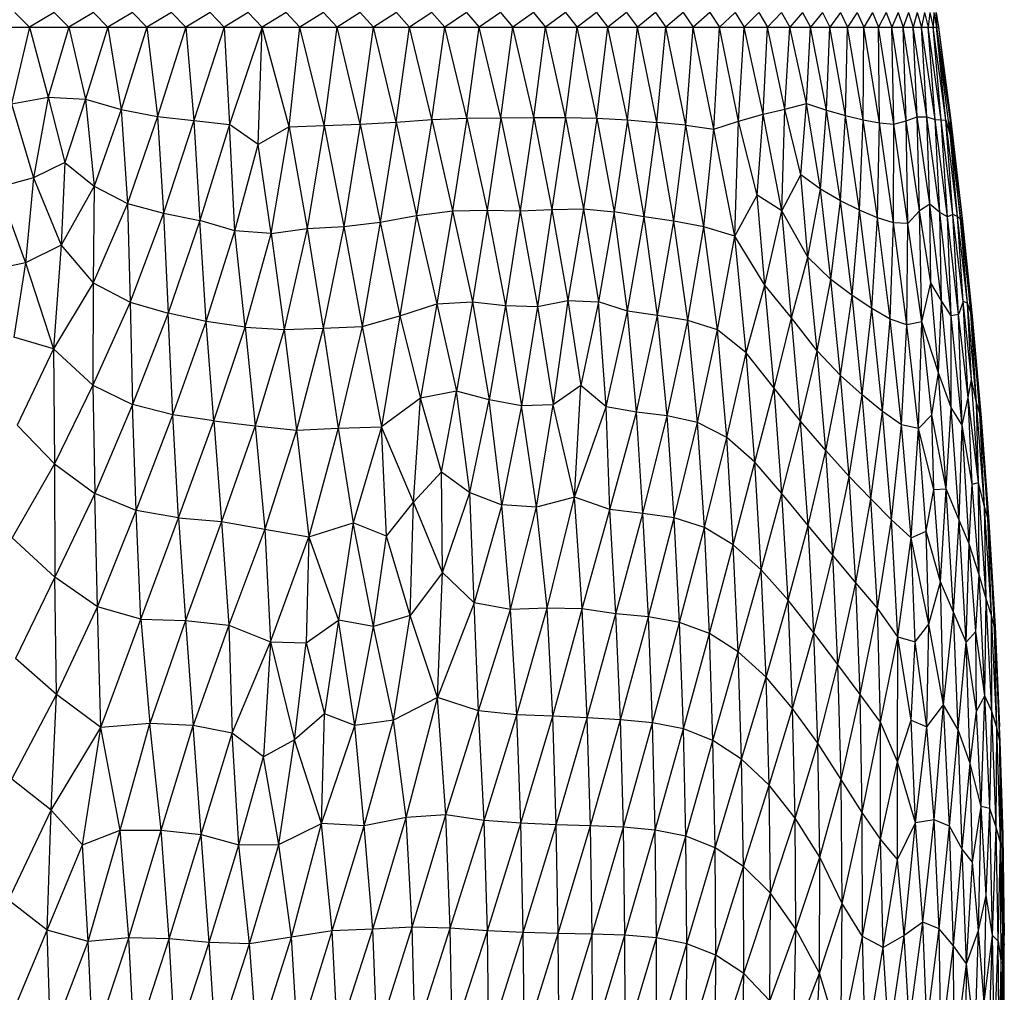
# Model space of a CAD drawing. Header units: millimetres. Extents: x -213 to 187, y -209 to 424.
# Tile 21 of 26: x -14 to 96, y -27 to 81. Entities that reach past the tile are written whole.
import ezdxf

# ---------------------------------------------------------------- set-up
doc = ezdxf.new("R2010")
doc.units = ezdxf.units.MM

msp = doc.modelspace()

# ---------------------------------------------------------------- linework, layer by layer
at = {"color": 7, "linetype": 'Continuous', "lineweight": 25}
for p, q in [((-14.72, 82.2), (-13.08, 80.57)), ((-10.34, 82.2), (-13.08, 80.57)), ((-10.34, 82.2), (-8.7, 80.57)), ((-5.96, 82.2), (-8.7, 80.57)), ((-5.96, 82.2), (-4.33, 80.57)), ((-1.59, 82.2), (-4.33, 80.57)), ((-1.59, 82.2), (0.02, 80.57)), ((2.75, 82.2), (0.02, 80.57)), ((2.75, 82.2), (4.35, 80.57)), ((7.06, 82.2), (4.35, 80.57)), ((7.06, 82.2), (8.65, 80.57)), ((11.33, 82.2), (8.65, 80.57)), ((11.33, 82.2), (12.9, 80.57)), ((15.56, 82.2), (12.9, 80.57)), ((15.56, 82.2), (17.1, 80.57)), ((19.73, 82.2), (17.1, 80.57)), ((19.73, 82.2), (21.25, 80.57)), ((23.84, 82.2), (21.25, 80.57)), ((23.84, 82.2), (25.33, 80.57)), ((27.88, 82.2), (25.33, 80.57)), ((27.88, 82.2), (29.34, 80.57)), ((31.84, 82.2), (29.34, 80.57)), ((31.84, 82.2), (33.27, 80.57)), ((35.71, 82.2), (33.27, 80.57)), ((35.71, 82.2), (37.11, 80.57)), ((39.5, 82.2), (37.11, 80.57)), ((39.5, 82.2), (40.86, 80.57)), ((43.18, 82.2), (40.86, 80.57)), ((43.18, 82.2), (44.51, 80.57)), ((46.76, 82.2), (44.51, 80.57)), ((46.76, 82.2), (48.05, 80.57)), ((50.23, 82.2), (48.05, 80.57)), ((50.23, 82.2), (51.48, 80.57)), ((53.58, 82.2), (51.48, 80.57)), ((53.58, 82.2), (54.79, 80.57)), ((56.81, 82.2), (54.79, 80.57)), ((56.81, 82.2), (57.97, 80.57)), ((59.9, 82.2), (57.97, 80.57)), ((59.9, 82.2), (61.02, 80.57)), ((62.86, 82.2), (61.02, 80.57)), ((62.86, 82.2), (63.93, 80.57)), ((65.68, 82.2), (63.93, 80.57)), ((65.68, 82.2), (66.7, 80.57)), ((68.35, 82.2), (66.7, 80.57)), ((68.35, 82.2), (69.32, 80.57)), ((70.86, 82.2), (69.32, 80.57)), ((70.86, 82.2), (71.79, 80.57)), ((73.23, 82.2), (71.79, 80.57)), ((73.23, 82.2), (74.11, 80.57)), ((75.43, 82.2), (74.11, 80.57)), ((75.43, 82.2), (76.26, 80.57)), ((77.47, 82.2), (76.26, 80.57)), ((77.47, 82.2), (78.24, 80.57)), ((79.33, 82.2), (78.24, 80.57)), ((79.33, 82.2), (80.06, 80.57)), ((81.03, 82.2), (80.06, 80.57)), ((81.03, 82.2), (81.7, 80.57)), ((82.55, 82.2), (81.7, 80.57)), ((82.55, 82.2), (83.18, 80.57)), ((83.89, 82.2), (83.18, 80.57)), ((83.89, 82.2), (84.47, 80.57)), ((85.05, 82.2), (84.47, 80.57)), ((85.05, 82.2), (85.58, 80.57)), ((86.03, 82.2), (85.58, 80.57)), ((86.03, 82.2), (86.51, 80.57)), ((86.83, 82.2), (86.51, 80.57)), ((86.83, 82.2), (87.25, 80.57)), ((87.44, 82.2), (87.25, 80.57)), ((87.44, 82.2), (87.82, 80.57)), ((87.86, 82.2), (87.82, 80.57)), ((87.86, 82.2), (88.19, 80.57)), ((88.09, 82.2), (88.19, 80.57)), ((88.09, 82.2), (88.38, 80.57)), ((88.14, 82.2), (88.38, 80.57)), ((-116.76, 80.57), (88.38, 80.57)), ((-13.08, 80.57), (-15.12, 72)), ((-13.08, 80.57), (-11.01, 72.74)), ((-8.7, 80.57), (-11.01, 72.74)), ((-8.7, 80.57), (-6.83, 72.5)), ((-4.33, 80.57), (-6.83, 72.5)), ((-4.33, 80.57), (-2.85, 71.36)), ((0.02, 80.57), (-2.85, 71.36)), ((0.02, 80.57), (1.19, 70.6)), ((4.35, 80.57), (1.19, 70.6)), ((4.35, 80.57), (5.27, 70.15)), ((8.65, 80.57), (5.27, 70.15)), ((8.65, 80.57), (9.22, 69.69)), ((12.9, 80.57), (9.22, 69.69)), ((12.42, 67.46), (12.9, 80.57)), ((15.88, 69.42), (12.9, 80.57)), ((15.88, 69.42), (17.1, 80.57)), ((19.8, 69.58), (17.1, 80.57)), ((19.8, 69.58), (21.25, 80.57)), ((23.83, 69.71), (21.25, 80.57)), ((23.83, 69.71), (25.33, 80.57)), ((27.85, 69.96), (25.33, 80.57)), ((27.85, 69.96), (29.34, 80.57)), ((31.83, 70.24), (29.34, 80.57)), ((31.83, 70.24), (33.27, 80.57)), ((35.74, 70.41), (33.27, 80.57)), ((35.74, 70.41), (37.11, 80.57)), ((39.53, 70.45), (37.11, 80.57)), ((39.53, 70.45), (40.86, 80.57)), ((43.2, 70.47), (40.86, 80.57)), ((43.2, 70.47), (44.51, 80.57)), ((46.77, 70.48), (44.51, 80.57)), ((46.77, 70.48), (48.05, 80.57)), ((50.26, 70.4), (48.05, 80.57)), ((50.26, 70.4), (51.48, 80.57)), ((53.66, 70.2), (51.48, 80.57)), ((53.66, 70.2), (54.79, 80.57)), ((56.96, 69.93), (54.79, 80.57)), ((56.96, 69.93), (57.97, 80.57)), ((60.19, 69.61), (57.97, 80.57)), ((60.19, 69.61), (61.02, 80.57)), ((63.31, 69.18), (61.02, 80.57)), ((63.31, 69.18), (63.93, 80.57)), ((66.08, 70.07), (63.93, 80.57)), ((66.08, 70.07), (66.7, 80.57)), ((68.84, 70.84), (66.7, 80.57)), ((68.84, 70.84), (69.32, 80.57)), ((71.25, 71.41), (69.32, 80.57)), ((71.25, 71.41), (71.79, 80.57)), ((73.65, 72.02), (71.79, 80.57)), ((73.65, 72.02), (74.11, 80.57)), ((75.91, 71.3), (74.11, 80.57)), ((75.91, 71.3), (76.26, 80.57)), ((78.03, 70.7), (76.26, 80.57)), ((78.03, 70.7), (78.24, 80.57)), ((80, 70.22), (78.24, 80.57)), ((80, 70.22), (80.06, 80.57)), ((81.8, 69.88), (80.06, 80.57)), ((81.8, 69.88), (81.7, 80.57)), ((83.41, 69.74), (81.7, 80.57)), ((83.41, 69.74), (83.18, 80.57)), ((84.8, 70.09), (83.18, 80.57)), ((84.8, 70.09), (84.47, 80.57)), ((86.02, 70.53), (84.47, 80.57)), ((86.02, 70.53), (85.58, 80.57)), ((87.1, 70.54), (85.58, 80.57)), ((87.1, 70.54), (86.51, 80.57)), ((88.01, 70.25), (86.51, 80.57)), ((88.01, 70.25), (87.25, 80.57)), ((88.7, 70.22), (87.25, 80.57)), ((88.7, 70.22), (87.82, 80.57)), ((89.2, 70.19), (87.82, 80.57)), ((89.2, 70.19), (88.19, 80.57)), ((89.72, 68.37), (88.19, 80.57)), ((88.19, 80.57), (89.7, 70.11)), ((88.38, 80.57), (89.7, 70.11)), ((88.38, 80.57), (89.77, 70.12)), ((-15.12, 72), (-11.01, 72.74)), ((-11.01, 72.74), (-12.64, 63.72)), ((-11.01, 72.74), (-9.16, 65.45)), ((-11.01, 72.74), (-6.83, 72.5)), ((-15.12, 72), (-12.64, 63.72)), ((-6.83, 72.5), (-9.16, 65.45)), ((-6.83, 72.5), (-5.88, 62.79)), ((-6.83, 72.5), (-2.85, 71.36)), ((71.25, 71.41), (73.65, 72.02)), ((73.01, 64.06), (73.65, 72.02)), ((75.21, 62.47), (73.65, 72.02)), ((73.65, 72.02), (75.91, 71.3)), ((-2.85, 71.36), (-5.88, 62.79)), ((-2.85, 71.36), (-2.15, 60.89)), ((-2.85, 71.36), (1.19, 70.6)), ((1.19, 70.6), (-2.15, 60.89)), ((1.19, 70.6), (1.86, 59.78)), ((1.19, 70.6), (5.27, 70.15)), ((31.83, 70.24), (35.74, 70.41)), ((35.74, 70.41), (34.14, 60.06)), ((35.74, 70.41), (39.53, 70.45)), ((35.74, 70.41), (38, 60.12)), ((39.53, 70.45), (38, 60.12)), ((39.53, 70.45), (43.2, 70.47)), ((39.53, 70.45), (41.69, 60.04)), ((43.2, 70.47), (41.69, 60.04)), ((43.2, 70.47), (46.77, 70.48)), ((43.2, 70.47), (45.24, 60.19)), ((46.77, 70.48), (45.24, 60.19)), ((46.77, 70.48), (48.75, 60.26)), ((46.77, 70.48), (50.26, 70.4)), ((50.26, 70.4), (48.75, 60.26)), ((50.26, 70.4), (52.17, 59.93)), ((50.26, 70.4), (53.66, 70.2)), ((66.08, 70.07), (68.84, 70.84)), ((68.15, 61.81), (68.84, 70.84)), ((68.84, 70.84), (71.25, 71.41)), ((70.92, 60.04), (68.84, 70.84)), ((70.92, 60.04), (71.25, 71.41)), ((73.01, 64.06), (71.25, 71.41)), ((75.21, 62.47), (75.91, 71.3)), ((77.45, 61.17), (75.91, 71.3)), ((75.91, 71.3), (78.03, 70.7)), ((77.45, 61.17), (78.03, 70.7)), ((79.58, 60.12), (78.03, 70.7)), ((78.03, 70.7), (80, 70.22)), ((84.8, 70.09), (86.02, 70.53)), ((86.02, 70.53), (87.1, 70.54)), ((86.26, 60.05), (86.02, 70.53)), ((87.44, 60.8), (86.02, 70.53)), ((87.44, 60.8), (87.1, 70.54)), ((88.53, 59.85), (87.1, 70.54)), ((87.1, 70.54), (88.01, 70.25)), ((5.27, 70.15), (1.86, 59.78)), ((5.27, 70.15), (5.91, 58.96)), ((5.27, 70.15), (9.22, 69.69)), ((9.22, 69.69), (5.91, 58.96)), ((9.84, 57.83), (9.22, 69.69)), ((12.42, 67.46), (9.22, 69.69)), ((15.88, 69.42), (12.42, 67.46)), ((13.88, 57.52), (15.88, 69.42)), ((15.88, 69.42), (19.8, 69.58)), ((15.88, 69.42), (17.89, 58.1)), ((19.8, 69.58), (17.89, 58.1)), ((19.8, 69.58), (23.83, 69.71)), ((19.8, 69.58), (21.99, 58.32)), ((23.83, 69.71), (21.99, 58.32)), ((23.83, 69.71), (27.85, 69.96)), ((23.83, 69.71), (26.07, 58.8)), ((27.85, 69.96), (26.07, 58.8)), ((27.85, 69.96), (31.83, 70.24)), ((27.85, 69.96), (30.13, 59.53)), ((31.83, 70.24), (30.13, 59.53)), ((31.83, 70.24), (34.14, 60.06)), ((53.66, 70.2), (52.17, 59.93)), ((55.52, 59.38), (53.66, 70.2)), ((53.66, 70.2), (56.96, 69.93)), ((55.52, 59.38), (56.96, 69.93)), ((58.86, 58.91), (56.96, 69.93)), ((60.19, 69.61), (56.96, 69.93)), ((58.86, 58.91), (60.19, 69.61)), ((62.21, 58.26), (60.19, 69.61)), ((60.19, 69.61), (63.31, 69.18)), ((63.31, 69.18), (66.08, 70.07)), ((65.64, 57.22), (66.08, 70.07)), ((68.15, 61.81), (66.08, 70.07)), ((79.58, 60.12), (80, 70.22)), ((81.57, 59.27), (80, 70.22)), ((80, 70.22), (81.8, 69.88)), ((81.57, 59.27), (81.8, 69.88)), ((83.39, 58.7), (81.8, 69.88)), ((81.8, 69.88), (83.41, 69.74)), ((83.39, 58.7), (83.41, 69.74)), ((83.41, 69.74), (84.8, 70.09)), ((84.99, 58.65), (83.41, 69.74)), ((84.99, 58.65), (84.8, 70.09)), ((86.26, 60.05), (84.8, 70.09)), ((88.53, 59.85), (88.01, 70.25)), ((89.39, 59.39), (88.01, 70.25)), ((88.01, 70.25), (88.7, 70.22)), ((89.39, 59.39), (88.7, 70.22)), ((90.01, 59.66), (88.7, 70.22)), ((88.7, 70.22), (89.2, 70.19)), ((90.01, 59.66), (89.2, 70.19)), ((90.52, 59.42), (89.2, 70.19)), ((89.2, 70.19), (89.72, 68.37)), ((89.7, 70.11), (89.77, 70.12)), ((89.72, 68.37), (89.7, 70.11)), ((90.87, 59.12), (89.7, 70.11)), ((89.7, 70.11), (91.01, 59.29)), ((89.77, 70.12), (91.01, 59.29)), ((89.77, 70.12), (91.03, 59.19)), ((62.21, 58.26), (63.31, 69.18)), ((65.64, 57.22), (63.31, 69.18)), ((90.52, 59.42), (89.72, 68.37)), ((89.72, 68.37), (90.87, 59.12)), ((9.84, 57.83), (12.42, 67.46)), ((13.88, 57.52), (12.42, 67.46)), ((-9.16, 65.45), (-12.64, 63.72)), ((-9.16, 65.45), (-9.57, 56.23)), ((-9.16, 65.45), (-5.88, 62.79)), ((70.92, 60.04), (73.01, 64.06)), ((73.82, 54.88), (73.01, 64.06)), ((75.21, 62.47), (73.01, 64.06)), ((-12.64, 63.72), (-16.62, 62.66)), ((-16.62, 62.66), (-13.53, 54.25)), ((-12.64, 63.72), (-13.53, 54.25)), ((-12.64, 63.72), (-9.57, 56.23)), ((-5.88, 62.79), (-9.57, 56.23)), ((-5.88, 62.79), (-5.98, 52)), ((-5.88, 62.79), (-2.15, 60.89)), ((65.64, 57.22), (68.15, 61.81)), ((69.02, 51.76), (68.15, 61.81)), ((70.92, 60.04), (68.15, 61.81)), ((73.82, 54.88), (75.21, 62.47)), ((76.38, 52.38), (75.21, 62.47)), ((77.45, 61.17), (75.21, 62.47)), ((-2.15, 60.89), (-5.98, 52)), ((-2.15, 60.89), (-1.87, 49.86)), ((-2.15, 60.89), (1.86, 59.78)), ((76.38, 52.38), (77.45, 61.17)), ((78.75, 50.6), (77.45, 61.17)), ((79.58, 60.12), (77.45, 61.17)), ((87.44, 60.8), (86.26, 60.05)), ((87.53, 52.01), (87.44, 60.8)), ((88.74, 50.02), (87.44, 60.8)), ((88.53, 59.85), (87.44, 60.8)), ((1.86, 59.78), (-1.87, 49.86)), ((1.86, 59.78), (2.37, 48.62)), ((1.86, 59.78), (5.91, 58.96)), ((26.07, 58.8), (30.13, 59.53)), ((30.13, 59.53), (28.25, 48.33)), ((30.13, 59.53), (34.14, 60.06)), ((30.13, 59.53), (32.4, 49.67)), ((34.14, 60.06), (32.4, 49.67)), ((34.14, 60.06), (38, 60.12)), ((34.14, 60.06), (36.35, 49.89)), ((38, 60.12), (36.35, 49.89)), ((38, 60.12), (40.07, 49.5)), ((38, 60.12), (41.69, 60.04)), ((41.69, 60.04), (40.07, 49.5)), ((41.69, 60.04), (45.24, 60.19)), ((41.69, 60.04), (43.63, 49.37)), ((45.24, 60.19), (43.63, 49.37)), ((45.24, 60.19), (48.75, 60.26)), ((45.24, 60.19), (47.03, 50.03)), ((48.75, 60.26), (47.03, 50.03)), ((48.75, 60.26), (50.42, 49.9)), ((48.75, 60.26), (52.17, 59.93)), ((52.17, 59.93), (50.42, 49.9)), ((53.68, 48.87), (52.17, 59.93)), ((55.52, 59.38), (52.17, 59.93)), ((53.68, 48.87), (55.52, 59.38)), ((57.02, 48.36), (55.52, 59.38)), ((58.86, 58.91), (55.52, 59.38)), ((69.02, 51.76), (70.92, 60.04)), ((71.98, 48.1), (70.92, 60.04)), ((73.82, 54.88), (70.92, 60.04)), ((78.75, 50.6), (79.58, 60.12)), ((80.95, 49.14), (79.58, 60.12)), ((81.57, 59.27), (79.58, 60.12)), ((86.26, 60.05), (84.99, 58.65)), ((86.55, 47.68), (86.26, 60.05)), ((87.53, 52.01), (86.26, 60.05)), ((88.74, 50.02), (88.53, 59.85)), ((89.83, 48.32), (88.53, 59.85)), ((89.39, 59.39), (88.53, 59.85)), ((90.01, 59.66), (89.39, 59.39)), ((89.83, 48.32), (89.39, 59.39)), ((90.63, 48.5), (89.39, 59.39)), ((90.63, 48.5), (90.01, 59.66)), ((91.15, 49.93), (90.01, 59.66)), ((90.52, 59.42), (90.01, 59.66)), ((91.15, 49.93), (90.52, 59.42)), ((91.63, 49.74), (90.52, 59.42)), ((90.87, 59.12), (90.52, 59.42)), ((5.91, 58.96), (2.37, 48.62)), ((6.63, 47.7), (5.91, 58.96)), ((9.84, 57.83), (5.91, 58.96)), ((17.89, 58.1), (21.99, 58.32)), ((21.99, 58.32), (19.69, 46.95)), ((21.99, 58.32), (26.07, 58.8)), ((21.99, 58.32), (24.05, 47.16)), ((26.07, 58.8), (24.05, 47.16)), ((26.07, 58.8), (28.25, 48.33)), ((57.02, 48.36), (58.86, 58.91)), ((60.4, 47.8), (58.86, 58.91)), ((62.21, 58.26), (58.86, 58.91)), ((80.95, 49.14), (81.57, 59.27)), ((83, 47.96), (81.57, 59.27)), ((83.39, 58.7), (81.57, 59.27)), ((83, 47.96), (83.39, 58.7)), ((84.86, 47.34), (83.39, 58.7)), ((84.99, 58.65), (83.39, 58.7)), ((84.86, 47.34), (84.99, 58.65)), ((86.55, 47.68), (84.99, 58.65)), ((90.87, 59.12), (91.01, 59.29)), ((91.63, 49.74), (90.87, 59.12)), ((90.87, 59.12), (92, 48.67)), ((92, 48.67), (91.01, 59.29)), ((91.01, 59.29), (92.16, 48.28)), ((91.01, 59.29), (91.03, 59.19)), ((91.03, 59.19), (92.16, 48.28)), ((6.63, 47.7), (9.84, 57.83)), ((10.97, 47.06), (9.84, 57.83)), ((13.88, 57.52), (9.84, 57.83)), ((10.97, 47.06), (13.88, 57.52)), ((13.88, 57.52), (17.89, 58.1)), ((13.88, 57.52), (15.35, 46.82)), ((17.89, 58.1), (15.35, 46.82)), ((17.89, 58.1), (19.69, 46.95)), ((60.4, 47.8), (62.21, 58.26)), ((63.74, 46.78), (62.21, 58.26)), ((65.64, 57.22), (62.21, 58.26)), ((63.74, 46.78), (65.64, 57.22)), ((66.92, 44.2), (65.64, 57.22)), ((69.02, 51.76), (65.64, 57.22)), ((-9.57, 56.23), (-13.53, 54.25)), ((-9.57, 56.23), (-10.42, 44.66)), ((-9.57, 56.23), (-5.98, 52)), ((-13.53, 54.25), (-17.84, 53.32)), ((-13.53, 54.25), (-14.83, 45.97)), ((-13.53, 54.25), (-10.42, 44.66)), ((71.98, 48.1), (73.82, 54.88)), ((74.86, 44.42), (73.82, 54.88)), ((76.38, 52.38), (73.82, 54.88)), ((-5.98, 52), (-10.42, 44.66)), ((-5.98, 52), (-6.04, 40.6)), ((-5.98, 52), (-1.87, 49.86)), ((66.92, 44.2), (69.02, 51.76)), ((70.04, 40.25), (69.02, 51.76)), ((71.98, 48.1), (69.02, 51.76)), ((74.86, 44.42), (76.38, 52.38)), ((77.47, 41.69), (76.38, 52.38)), ((78.75, 50.6), (76.38, 52.38)), ((86.55, 47.68), (87.53, 52.01)), ((88.41, 41.97), (87.53, 52.01)), ((88.74, 50.02), (87.53, 52.01)), ((77.47, 41.69), (78.75, 50.6)), ((79.89, 39.53), (78.75, 50.6)), ((80.95, 49.14), (78.75, 50.6)), ((-1.87, 49.86), (-6.04, 40.6)), ((-1.87, 49.86), (-1.59, 38.44)), ((-1.87, 49.86), (2.37, 48.62)), ((28.25, 48.33), (32.4, 49.67)), ((32.4, 49.67), (30.55, 39.13)), ((32.4, 49.67), (36.35, 49.89)), ((32.4, 49.67), (34.57, 39.94)), ((36.35, 49.89), (34.57, 39.94)), ((36.35, 49.89), (38.24, 38.96)), ((36.35, 49.89), (40.07, 49.5)), ((40.07, 49.5), (38.24, 38.96)), ((40.07, 49.5), (41.85, 38.29)), ((40.07, 49.5), (43.63, 49.37)), ((43.63, 49.37), (47.03, 50.03)), ((47.03, 50.03), (45.39, 38.39)), ((47.03, 50.03), (48.46, 40.54)), ((47.03, 50.03), (50.42, 49.9)), ((50.42, 49.9), (48.46, 40.54)), ((51.29, 38.19), (50.42, 49.9)), ((53.68, 48.87), (50.42, 49.9)), ((88.41, 41.97), (88.74, 50.02)), ((89.82, 38.1), (88.74, 50.02)), ((89.83, 48.32), (88.74, 50.02)), ((91.15, 49.93), (90.63, 48.5)), ((91.72, 39.23), (91.15, 49.93)), ((92.1, 41.22), (91.15, 49.93)), ((91.63, 49.74), (91.15, 49.93)), ((92.1, 41.22), (91.63, 49.74)), ((92.66, 38.62), (91.63, 49.74)), ((92, 48.67), (91.63, 49.74)), ((2.37, 48.62), (-1.59, 38.44)), ((2.9, 37.28), (2.37, 48.62)), ((6.63, 47.7), (2.37, 48.62)), ((43.63, 49.37), (41.85, 38.29)), ((43.63, 49.37), (45.39, 38.39)), ((51.29, 38.19), (53.68, 48.87)), ((54.68, 37.58), (53.68, 48.87)), ((57.02, 48.36), (53.68, 48.87)), ((79.89, 39.53), (80.95, 49.14)), ((82.15, 37.66), (80.95, 49.14)), ((83, 47.96), (80.95, 49.14)), ((90.63, 48.5), (89.83, 48.32)), ((91.03, 36.14), (90.63, 48.5)), ((91.72, 39.23), (90.63, 48.5)), ((92.66, 38.62), (92, 48.67)), ((92, 48.67), (93.03, 37.44)), ((92, 48.67), (92.16, 48.28)), ((2.9, 37.28), (6.63, 47.7)), ((7.47, 36.61), (6.63, 47.7)), ((10.97, 47.06), (6.63, 47.7)), ((24.05, 47.16), (28.25, 48.33)), ((28.25, 48.33), (26.22, 35.93)), ((28.25, 48.33), (30.55, 39.13)), ((54.68, 37.58), (57.02, 48.36)), ((58.11, 37.17), (57.02, 48.36)), ((60.4, 47.8), (57.02, 48.36)), ((58.11, 37.17), (60.4, 47.8)), ((61.5, 36.41), (60.4, 47.8)), ((63.74, 46.78), (60.4, 47.8)), ((70.04, 40.25), (71.98, 48.1)), ((72.99, 36.59), (71.98, 48.1)), ((74.86, 44.42), (71.98, 48.1)), ((82.15, 37.66), (83, 47.96)), ((84.25, 36.16), (83, 47.96)), ((84.86, 47.34), (83, 47.96)), ((84.25, 36.16), (84.86, 47.34)), ((86.55, 47.68), (84.86, 47.34)), ((86.15, 35.74), (84.86, 47.34)), ((86.15, 35.74), (86.55, 47.68)), ((87.67, 37.28), (86.55, 47.68)), ((88.41, 41.97), (86.55, 47.68)), ((89.82, 38.1), (89.83, 48.32)), ((91.03, 36.14), (89.83, 48.32)), ((93.03, 37.44), (92.16, 48.28)), ((92.16, 48.28), (93.17, 36.96)), ((7.47, 36.61), (10.97, 47.06)), ((10.97, 47.06), (12.09, 36.05)), ((10.97, 47.06), (15.35, 46.82)), ((15.35, 46.82), (12.09, 36.05)), ((15.35, 46.82), (19.69, 46.95)), ((15.35, 46.82), (16.73, 35.57)), ((19.69, 46.95), (16.73, 35.57)), ((19.69, 46.95), (24.05, 47.16)), ((19.69, 46.95), (21.38, 35.8)), ((24.05, 47.16), (21.38, 35.8)), ((24.05, 47.16), (26.22, 35.93)), ((61.5, 36.41), (63.74, 46.78)), ((64.75, 34.75), (63.74, 46.78)), ((66.92, 44.2), (63.74, 46.78)), ((-10.42, 44.66), (-14.83, 45.97)), ((-10.42, 44.66), (-14.48, 36.14)), ((-10.42, 44.66), (-10.31, 31.83)), ((-10.42, 44.66), (-6.04, 40.6)), ((64.75, 34.75), (66.92, 44.2)), ((67.88, 31.99), (66.92, 44.2)), ((70.04, 40.25), (66.92, 44.2)), ((72.99, 36.59), (74.86, 44.42)), ((75.81, 33.29), (74.86, 44.42)), ((77.47, 41.69), (74.86, 44.42)), ((87.67, 37.28), (88.41, 41.97)), ((89.27, 29.01), (88.41, 41.97)), ((89.82, 38.1), (88.41, 41.97)), ((75.81, 33.29), (77.47, 41.69)), ((78.42, 30.4), (77.47, 41.69)), ((79.89, 39.53), (77.47, 41.69)), ((91.72, 39.23), (92.1, 41.22)), ((92.86, 29.72), (92.1, 41.22)), ((92.66, 38.62), (92.1, 41.22)), ((-6.04, 40.6), (-10.31, 31.83)), ((-6.04, 40.6), (-5.8, 28.52)), ((-6.04, 40.6), (-1.59, 38.44)), ((34.57, 39.94), (30.55, 39.13)), ((32.89, 30.93), (34.57, 39.94)), ((36.08, 28.6), (34.57, 39.94)), ((38.24, 38.96), (34.57, 39.94)), ((48.46, 40.54), (45.39, 38.39)), ((47.74, 28.11), (48.46, 40.54)), ((51.29, 38.19), (48.46, 40.54)), ((67.88, 31.99), (70.04, 40.25)), ((70.92, 28.5), (70.04, 40.25)), ((72.99, 36.59), (70.04, 40.25)), ((30.55, 39.13), (26.22, 35.93)), ((29.79, 27.55), (30.55, 39.13)), ((32.89, 30.93), (30.55, 39.13)), ((36.08, 28.6), (38.24, 38.96)), ((39.65, 27.25), (38.24, 38.96)), ((41.85, 38.29), (38.24, 38.96)), ((78.42, 30.4), (79.89, 39.53)), ((80.85, 27.92), (79.89, 39.53)), ((82.15, 37.66), (79.89, 39.53)), ((91.03, 36.14), (91.72, 39.23)), ((92.16, 29.54), (91.72, 39.23)), ((92.86, 29.72), (91.72, 39.23)), ((93.53, 27.03), (92.66, 38.62)), ((92.86, 29.72), (92.66, 38.62)), ((93.03, 37.44), (92.66, 38.62)), ((-1.59, 38.44), (-5.8, 28.52)), ((-1.19, 26.61), (-1.59, 38.44)), ((2.9, 37.28), (-1.59, 38.44)), ((41.85, 38.29), (39.65, 27.25)), ((45.39, 38.39), (41.85, 38.29)), ((43.52, 26.97), (41.85, 38.29)), ((43.52, 26.97), (45.39, 38.39)), ((47.74, 28.11), (45.39, 38.39)), ((47.74, 28.11), (51.29, 38.19)), ((51.71, 26.7), (51.29, 38.19)), ((54.68, 37.58), (51.29, 38.19)), ((51.71, 26.7), (54.68, 37.58)), ((55.39, 26.26), (54.68, 37.58)), ((58.11, 37.17), (54.68, 37.58)), ((80.85, 27.92), (82.15, 37.66)), ((83.15, 25.55), (82.15, 37.66)), ((84.25, 36.16), (82.15, 37.66)), ((89.27, 29.01), (89.82, 38.1)), ((90.7, 25.51), (89.82, 38.1)), ((91.03, 36.14), (89.82, 38.1)), ((93.03, 37.44), (93.91, 25.77)), ((93.53, 27.03), (93.03, 37.44)), ((93.03, 37.44), (93.17, 36.96)), ((-1.19, 26.61), (2.9, 37.28)), ((3.54, 25.8), (2.9, 37.28)), ((7.47, 36.61), (2.9, 37.28)), ((3.54, 25.8), (7.47, 36.61)), ((7.47, 36.61), (8.35, 25.36)), ((7.47, 36.61), (12.09, 36.05)), ((55.39, 26.26), (58.11, 37.17)), ((58.9, 25.77), (58.11, 37.17)), ((61.5, 36.41), (58.11, 37.17)), ((58.9, 25.77), (61.5, 36.41)), ((62.26, 24.71), (61.5, 36.41)), ((64.75, 34.75), (61.5, 36.41)), ((70.92, 28.5), (72.99, 36.59)), ((73.83, 24.92), (72.99, 36.59)), ((75.81, 33.29), (72.99, 36.59)), ((86.15, 35.74), (87.67, 37.28)), ((87.86, 28.95), (87.67, 37.28)), ((89.27, 29.01), (87.67, 37.28)), ((93.91, 25.77), (93.17, 36.96)), ((93.17, 36.96), (94.03, 25.37)), ((-14.48, 36.14), (-10.31, 31.83)), ((12.09, 36.05), (8.35, 25.36)), ((12.09, 36.05), (13.18, 24.52)), ((12.09, 36.05), (16.73, 35.57)), ((16.73, 35.57), (13.18, 24.52)), ((16.73, 35.57), (21.38, 35.8)), ((16.73, 35.57), (18.11, 23.68)), ((21.38, 35.8), (18.11, 23.68)), ((21.38, 35.8), (26.22, 35.93)), ((21.38, 35.8), (23.03, 25.24)), ((26.22, 35.93), (23.03, 25.24)), ((26.75, 23.74), (26.22, 35.93)), ((29.79, 27.55), (26.22, 35.93)), ((83.15, 25.55), (84.25, 36.16)), ((85.33, 23.57), (84.25, 36.16)), ((86.15, 35.74), (84.25, 36.16)), ((85.33, 23.57), (86.15, 35.74)), ((87.01, 24.31), (86.15, 35.74)), ((87.86, 28.95), (86.15, 35.74)), ((90.7, 25.51), (91.03, 36.14)), ((91.84, 22.88), (91.03, 36.14)), ((92.16, 29.54), (91.03, 36.14)), ((62.26, 24.71), (64.75, 34.75)), ((65.49, 22.79), (64.75, 34.75)), ((67.88, 31.99), (64.75, 34.75)), ((73.83, 24.92), (75.81, 33.29)), ((76.6, 21.62), (75.81, 33.29)), ((78.42, 30.4), (75.81, 33.29)), ((65.49, 22.79), (67.88, 31.99)), ((68.61, 19.99), (67.88, 31.99)), ((70.92, 28.5), (67.88, 31.99)), ((-10.31, 31.83), (-15.04, 23.55)), ((-10.31, 31.83), (-10.25, 19.15)), ((-10.31, 31.83), (-5.8, 28.52)), ((29.79, 27.55), (32.89, 30.93)), ((33, 19.69), (32.89, 30.93)), ((32.89, 30.93), (36.08, 28.6)), ((76.6, 21.62), (78.42, 30.4)), ((79.17, 18.53), (78.42, 30.4)), ((80.85, 27.92), (78.42, 30.4)), ((92.16, 29.54), (92.86, 29.72)), ((92.94, 19.44), (92.86, 29.72)), ((93.72, 16.75), (92.86, 29.72)), ((93.53, 27.03), (92.86, 29.72)), ((33, 19.69), (36.08, 28.6)), ((36.57, 16.29), (36.08, 28.6)), ((36.08, 28.6), (39.65, 27.25)), ((87.01, 24.31), (87.86, 28.95)), ((87.86, 28.95), (89.27, 29.01)), ((88.63, 18.63), (87.86, 28.95)), ((88.63, 18.63), (89.27, 29.01)), ((90.08, 15.26), (89.27, 29.01)), ((90.7, 25.51), (89.27, 29.01)), ((91.84, 22.88), (92.16, 29.54)), ((92.94, 19.44), (92.16, 29.54)), ((-5.8, 28.52), (-10.25, 19.15)), ((-5.51, 15.87), (-5.8, 28.52)), ((-1.19, 26.61), (-5.8, 28.52)), ((26.75, 23.74), (29.79, 27.55)), ((29.4, 14.87), (29.79, 27.55)), ((33, 19.69), (29.79, 27.55)), ((47.74, 28.11), (43.52, 26.97)), ((44.7, 15.72), (47.74, 28.11)), ((48.61, 15.63), (47.74, 28.11)), ((51.71, 26.7), (47.74, 28.11)), ((68.61, 19.99), (70.92, 28.5)), ((71.61, 16.6), (70.92, 28.5)), ((73.83, 24.92), (70.92, 28.5)), ((79.17, 18.53), (80.85, 27.92)), ((81.57, 15.72), (80.85, 27.92)), ((83.15, 25.55), (80.85, 27.92)), ((-5.51, 15.87), (-1.19, 26.61)), ((-0.67, 14.46), (-1.19, 26.61)), ((3.54, 25.8), (-1.19, 26.61)), ((39.65, 27.25), (36.57, 16.29)), ((40.6, 15.56), (39.65, 27.25)), ((43.52, 26.97), (39.65, 27.25)), ((40.6, 15.56), (43.52, 26.97)), ((44.7, 15.72), (43.52, 26.97)), ((48.61, 15.63), (51.71, 26.7)), ((52.39, 15.08), (51.71, 26.7)), ((55.39, 26.26), (51.71, 26.7)), ((93.72, 16.75), (93.53, 27.03)), ((94.3, 14.89), (93.53, 27.03)), ((93.91, 25.77), (93.53, 27.03)), ((-0.67, 14.46), (3.54, 25.8)), ((3.54, 25.8), (4.32, 14.32)), ((3.54, 25.8), (8.35, 25.36)), ((8.35, 25.36), (4.32, 14.32)), ((8.35, 25.36), (9.16, 13.81)), ((8.35, 25.36), (13.18, 24.52)), ((52.39, 15.08), (55.39, 26.26)), ((56.02, 14.72), (55.39, 26.26)), ((58.9, 25.77), (55.39, 26.26)), ((56.02, 14.72), (58.9, 25.77)), ((59.49, 14.1), (58.9, 25.77)), ((62.26, 24.71), (58.9, 25.77)), ((81.57, 15.72), (83.15, 25.55)), ((83.84, 12.5), (83.15, 25.55)), ((85.33, 23.57), (83.15, 25.55)), ((90.08, 15.26), (90.7, 25.51)), ((91.5, 11.9), (90.7, 25.51)), ((91.84, 22.88), (90.7, 25.51)), ((94.3, 14.89), (93.91, 25.77)), ((93.91, 25.77), (94.66, 13.6)), ((93.91, 25.77), (94.03, 25.37)), ((94.66, 13.6), (94.03, 25.37)), ((94.03, 25.37), (94.72, 13.65)), ((13.18, 24.52), (9.16, 13.81)), ((13.18, 24.52), (13.83, 11.96)), ((13.18, 24.52), (18.11, 23.68)), ((18.11, 23.68), (23.03, 25.24)), ((23.03, 25.24), (21.4, 14.37)), ((25.31, 13.64), (23.03, 25.24)), ((26.75, 23.74), (23.03, 25.24)), ((59.49, 14.1), (62.26, 24.71)), ((62.83, 12.86), (62.26, 24.71)), ((65.49, 22.79), (62.26, 24.71)), ((71.61, 16.6), (73.83, 24.92)), ((74.48, 12.95), (73.83, 24.92)), ((76.6, 21.62), (73.83, 24.92)), ((85.33, 23.57), (87.01, 24.31)), ((87.31, 13.93), (87.01, 24.31)), ((88.63, 18.63), (87.01, 24.31)), ((-15.04, 23.55), (-10.25, 19.15)), ((13.83, 11.96), (18.11, 23.68)), ((18.11, 23.68), (17.8, 11.84)), ((18.11, 23.68), (21.4, 14.37)), ((25.31, 13.64), (26.75, 23.74)), ((29.4, 14.87), (26.75, 23.74)), ((83.84, 12.5), (85.33, 23.57)), ((85.81, 11.95), (85.33, 23.57)), ((87.31, 13.93), (85.33, 23.57)), ((62.83, 12.86), (65.49, 22.79)), ((66.04, 10.83), (65.49, 22.79)), ((68.61, 19.99), (65.49, 22.79)), ((91.5, 11.9), (91.84, 22.88)), ((92.58, 13.09), (91.84, 22.88)), ((92.94, 19.44), (91.84, 22.88)), ((74.48, 12.95), (76.6, 21.62)), ((77.17, 9.43), (76.6, 21.62)), ((79.17, 18.53), (76.6, 21.62)), ((66.04, 10.83), (68.61, 19.99)), ((69.14, 7.99), (68.61, 19.99)), ((71.61, 16.6), (68.61, 19.99)), ((-10.25, 19.15), (-14.67, 10.07)), ((-10.07, 6.08), (-10.25, 19.15)), ((-5.51, 15.87), (-10.25, 19.15)), ((33, 19.69), (29.4, 14.87)), ((32.46, 5.72), (33, 19.69)), ((33, 19.69), (36.57, 16.29)), ((92.58, 13.09), (92.94, 19.44)), ((93.56, 5.93), (92.94, 19.44)), ((93.72, 16.75), (92.94, 19.44)), ((77.17, 9.43), (79.17, 18.53)), ((79.65, 6.07), (79.17, 18.53)), ((81.57, 15.72), (79.17, 18.53)), ((87.31, 13.93), (88.63, 18.63)), ((88.94, 4.93), (88.63, 18.63)), ((90.08, 15.26), (88.63, 18.63)), ((69.14, 7.99), (71.61, 16.6)), ((72.11, 4.52), (71.61, 16.6)), ((74.48, 12.95), (71.61, 16.6)), ((93.56, 5.93), (93.72, 16.75)), ((94.36, 4.17), (93.72, 16.75)), ((94.3, 14.89), (93.72, 16.75)), ((-10.07, 6.08), (-5.51, 15.87)), ((-5.12, 2.4), (-5.51, 15.87)), ((-0.67, 14.46), (-5.51, 15.87)), ((36.57, 16.29), (32.46, 5.72)), ((37.03, 4.24), (36.57, 16.29)), ((40.6, 15.56), (36.57, 16.29)), ((37.03, 4.24), (40.6, 15.56)), ((44.7, 15.72), (40.6, 15.56)), ((41.3, 3.81), (40.6, 15.56)), ((41.3, 3.81), (44.7, 15.72)), ((45.33, 3.66), (44.7, 15.72)), ((48.61, 15.63), (44.7, 15.72)), ((45.33, 3.66), (48.61, 15.63)), ((49.18, 3.47), (48.61, 15.63)), ((52.39, 15.08), (48.61, 15.63)), ((79.65, 6.07), (81.57, 15.72)), ((81.91, 2.99), (81.57, 15.72)), ((83.84, 12.5), (81.57, 15.72)), ((-5.12, 2.4), (-0.67, 14.46)), ((-0.67, 14.46), (0.33, 2.83)), ((-0.67, 14.46), (4.32, 14.32)), ((4.32, 14.32), (0.33, 2.83)), ((4.32, 14.32), (5.17, 2.62)), ((4.32, 14.32), (9.16, 13.81)), ((17.8, 11.84), (21.4, 14.37)), ((21.4, 14.37), (19.86, 3.92)), ((23.23, 2.61), (21.4, 14.37)), ((25.31, 13.64), (21.4, 14.37)), ((29.4, 14.87), (25.31, 13.64)), ((27.55, 3.2), (29.4, 14.87)), ((32.46, 5.72), (29.4, 14.87)), ((49.18, 3.47), (52.39, 15.08)), ((52.89, 3.23), (52.39, 15.08)), ((56.02, 14.72), (52.39, 15.08)), ((52.89, 3.23), (56.02, 14.72)), ((56.47, 2.91), (56.02, 14.72)), ((59.49, 14.1), (56.02, 14.72)), ((88.94, 4.93), (90.08, 15.26)), ((90.6, 2.13), (90.08, 15.26)), ((91.5, 11.9), (90.08, 15.26)), ((94.36, 4.17), (94.3, 14.89)), ((94.91, 2.38), (94.3, 14.89)), ((94.66, 13.6), (94.3, 14.89)), ((9.16, 13.81), (5.17, 2.62)), ((9.16, 13.81), (9.55, 1.75)), ((9.16, 13.81), (13.83, 11.96)), ((23.23, 2.61), (25.31, 13.64)), ((27.55, 3.2), (25.31, 13.64)), ((56.47, 2.91), (59.49, 14.1)), ((59.91, 2.23), (59.49, 14.1)), ((62.83, 12.86), (59.49, 14.1)), ((85.81, 11.95), (87.31, 13.93)), ((87.09, 2.47), (87.31, 13.93)), ((88.94, 4.93), (87.31, 13.93)), ((94.66, 13.6), (94.72, 13.65)), ((94.91, 2.38), (94.66, 13.6)), ((94.66, 13.6), (95.24, 0.86)), ((95.24, 0.86), (94.72, 13.65)), ((94.72, 13.65), (95.2, 2.49)), ((59.91, 2.23), (62.83, 12.86)), ((63.22, 0.92), (62.83, 12.86)), ((66.04, 10.83), (62.83, 12.86)), ((72.11, 4.52), (74.48, 12.95)), ((74.91, 0.63), (74.48, 12.95)), ((77.17, 9.43), (74.48, 12.95)), ((81.91, 2.99), (83.84, 12.5)), ((83.83, -1.45), (83.84, 12.5)), ((85.34, 3.21), (83.84, 12.5)), ((83.84, 12.5), (85.81, 11.95)), ((91.5, 11.9), (92.58, 13.09)), ((92.64, 4.2), (92.58, 13.09)), ((93.56, 5.93), (92.58, 13.09)), ((9.55, 1.75), (13.83, 11.96)), ((13.83, 11.96), (13.02, -0.9)), ((13.83, 11.96), (16.51, 1)), ((13.83, 11.96), (17.8, 11.84)), ((16.51, 1), (17.8, 11.84)), ((17.8, 11.84), (19.86, 3.92)), ((85.34, 3.21), (85.81, 11.95)), ((87.09, 2.47), (85.81, 11.95)), ((90.6, 2.13), (91.5, 11.9)), ((91.92, -1.63), (91.5, 11.9)), ((92.64, 4.2), (91.5, 11.9)), ((-10.07, 6.08), (-14.67, 10.07)), ((63.22, 0.92), (66.04, 10.83)), ((66.42, -1.16), (66.04, 10.83)), ((69.14, 7.99), (66.04, 10.83)), ((74.91, 0.63), (77.17, 9.43)), ((77.52, -3.43), (77.17, 9.43)), ((79.65, 6.07), (77.17, 9.43)), ((66.42, -1.16), (69.14, 7.99)), ((69.49, -4.05), (69.14, 7.99)), ((72.11, 4.52), (69.14, 7.99)), ((-15.05, -3.37), (-10.07, 6.08)), ((-10.67, -6.84), (-10.07, 6.08)), ((-5.12, 2.4), (-10.07, 6.08)), ((32.46, 5.72), (27.55, 3.2)), ((28.98, -7.67), (32.46, 5.72)), ((33.39, -7.35), (32.46, 5.72)), ((37.03, 4.24), (32.46, 5.72)), ((77.52, -3.43), (79.65, 6.07)), ((79.86, -7.11), (79.65, 6.07)), ((81.91, 2.99), (79.65, 6.07)), ((92.64, 4.2), (93.56, 5.93)), ((93.16, -6.43), (93.56, 5.93)), ((94.13, -6.64), (93.56, 5.93)), ((94.36, 4.17), (93.56, 5.93)), ((69.49, -4.05), (72.11, 4.52)), ((72.41, -7.73), (72.11, 4.52)), ((74.91, 0.63), (72.11, 4.52)), ((87.09, 2.47), (88.94, 4.93)), ((87.92, -7.94), (88.94, 4.93)), ((89.62, -8.62), (88.94, 4.93)), ((90.6, 2.13), (88.94, 4.93)), ((19.86, 3.92), (16.51, 1)), ((19.51, -8.32), (19.86, 3.92)), ((23.23, 2.61), (19.86, 3.92)), ((33.39, -7.35), (37.03, 4.24)), ((37.66, -7.99), (37.03, 4.24)), ((41.3, 3.81), (37.03, 4.24)), ((37.66, -7.99), (41.3, 3.81)), ((41.77, -8.31), (41.3, 3.81)), ((45.33, 3.66), (41.3, 3.81)), ((41.77, -8.31), (45.33, 3.66)), ((45.72, -8.48), (45.33, 3.66)), ((49.18, 3.47), (45.33, 3.66)), ((45.72, -8.48), (49.18, 3.47)), ((49.53, -8.6), (49.18, 3.47)), ((52.89, 3.23), (49.18, 3.47)), ((91.92, -1.63), (92.64, 4.2)), ((93.16, -6.43), (92.64, 4.2)), ((94.13, -6.64), (94.36, 4.17)), ((94.82, -8.74), (94.36, 4.17)), ((94.91, 2.38), (94.36, 4.17)), ((-10.67, -6.84), (-5.12, 2.4)), ((-7.19, -10.72), (-5.12, 2.4)), ((0.33, 2.83), (-5.12, 2.4)), ((-2.96, -9.06), (-5.12, 2.4)), ((-2.96, -9.06), (0.33, 2.83)), ((1.6, -9.06), (0.33, 2.83)), ((5.17, 2.62), (0.33, 2.83)), ((1.6, -9.06), (5.17, 2.62)), ((6.06, -9.56), (5.17, 2.62)), ((9.55, 1.75), (5.17, 2.62)), ((19.51, -8.32), (23.23, 2.61)), ((27.55, 3.2), (23.23, 2.61)), ((24.29, -8.59), (23.23, 2.61)), ((24.29, -8.59), (27.55, 3.2)), ((28.98, -7.67), (27.55, 3.2)), ((49.53, -8.6), (52.89, 3.23)), ((53.21, -8.75), (52.89, 3.23)), ((56.47, 2.91), (52.89, 3.23)), ((53.21, -8.75), (56.47, 2.91)), ((56.76, -9.06), (56.47, 2.91)), ((59.91, 2.23), (56.47, 2.91)), ((56.76, -9.06), (59.91, 2.23)), ((60.17, -9.75), (59.91, 2.23)), ((63.22, 0.92), (59.91, 2.23)), ((79.86, -7.11), (81.91, 2.99)), ((81.93, -10.09), (81.91, 2.99)), ((83.83, -1.45), (81.91, 2.99)), ((83.83, -1.45), (85.34, 3.21)), ((85.82, -8.25), (85.34, 3.21)), ((85.34, 3.21), (87.09, 2.47)), ((85.82, -8.25), (87.09, 2.47)), ((87.92, -7.94), (87.09, 2.47)), ((94.82, -8.74), (94.91, 2.38)), ((95.32, -10.5), (94.91, 2.38)), ((95.24, 0.86), (94.91, 2.38)), ((95.24, 0.86), (95.2, 2.49)), ((95.58, -9.6), (95.2, 2.49)), ((6.06, -9.56), (9.55, 1.75)), ((10.28, -10.72), (9.55, 1.75)), ((13.02, -0.9), (9.55, 1.75)), ((89.62, -8.62), (90.6, 2.13)), ((91.04, -11.18), (90.6, 2.13)), ((91.92, -1.63), (90.6, 2.13)), ((16.51, 1), (13.02, -0.9)), ((14.73, -10.66), (16.51, 1)), ((19.51, -8.32), (16.51, 1)), ((60.17, -9.75), (63.22, 0.92)), ((63.47, -11.05), (63.22, 0.92)), ((66.42, -1.16), (63.22, 0.92)), ((72.41, -7.73), (74.91, 0.63)), ((75.15, -12.1), (74.91, 0.63)), ((77.52, -3.43), (74.91, 0.63)), ((95.32, -10.5), (95.24, 0.86)), ((95.56, -11.42), (95.24, 0.86)), ((95.24, 0.86), (95.58, -9.6)), ((10.28, -10.72), (13.02, -0.9)), ((14.73, -10.66), (13.02, -0.9)), ((63.47, -11.05), (66.42, -1.16)), ((66.62, -13.14), (66.42, -1.16)), ((69.49, -4.05), (66.42, -1.16)), ((81.93, -10.09), (83.83, -1.45)), ((83.81, -12.35), (83.83, -1.45)), ((85.82, -8.25), (83.83, -1.45)), ((91.04, -11.18), (91.92, -1.63)), ((92.21, -12.65), (91.92, -1.63)), ((93.16, -6.43), (91.92, -1.63)), ((-10.67, -6.84), (-15.05, -3.37)), ((66.62, -13.14), (69.49, -4.05)), ((69.65, -16.12), (69.49, -4.05)), ((72.41, -7.73), (69.49, -4.05)), ((75.15, -12.1), (77.52, -3.43)), ((77.64, -17.26), (77.52, -3.43)), ((79.86, -7.11), (77.52, -3.43)), ((92.21, -12.65), (93.16, -6.43)), ((92.85, -20.28), (93.16, -6.43)), ((93.72, -16.38), (93.16, -6.43)), ((94.13, -6.64), (93.16, -6.43)), ((-15.44, -16.9), (-10.67, -6.84)), ((-11.12, -20.22), (-10.67, -6.84)), ((-7.19, -10.72), (-10.67, -6.84)), ((28.98, -7.67), (24.29, -8.59)), ((25.25, -20.13), (28.98, -7.67)), ((33.39, -7.35), (28.98, -7.67)), ((29.65, -19.92), (28.98, -7.67)), ((29.65, -19.92), (33.39, -7.35)), ((33.89, -20.01), (33.39, -7.35)), ((37.66, -7.99), (33.39, -7.35)), ((77.64, -17.26), (79.86, -7.11)), ((79.92, -20.96), (79.86, -7.11)), ((81.93, -10.09), (79.86, -7.11)), ((93.72, -16.38), (94.13, -6.64)), ((94.43, -20.82), (94.13, -6.64)), ((94.82, -8.74), (94.13, -6.64)), ((14.73, -10.66), (19.51, -8.32)), ((16.15, -21.01), (19.51, -8.32)), ((20.7, -20.31), (19.51, -8.32)), ((24.29, -8.59), (19.51, -8.32)), ((20.7, -20.31), (24.29, -8.59)), ((25.25, -20.13), (24.29, -8.59)), ((33.89, -20.01), (37.66, -7.99)), ((38.03, -20.33), (37.66, -7.99)), ((41.77, -8.31), (37.66, -7.99)), ((38.03, -20.33), (41.77, -8.31)), ((42.04, -20.51), (41.77, -8.31)), ((45.72, -8.48), (41.77, -8.31)), ((42.04, -20.51), (45.72, -8.48)), ((45.94, -20.6), (45.72, -8.48)), ((49.53, -8.6), (45.72, -8.48)), ((45.94, -20.6), (49.53, -8.6)), ((49.72, -20.67), (49.53, -8.6)), ((53.21, -8.75), (49.53, -8.6)), ((49.72, -20.67), (53.21, -8.75)), ((53.38, -20.79), (53.21, -8.75)), ((56.76, -9.06), (53.21, -8.75)), ((69.65, -16.12), (72.41, -7.73)), ((72.48, -20.12), (72.41, -7.73)), ((75.15, -12.1), (72.41, -7.73)), ((83.81, -12.35), (85.82, -8.25)), ((84.58, -20.84), (85.82, -8.25)), ((87.92, -7.94), (85.82, -8.25)), ((86.65, -19.33), (85.82, -8.25)), ((86.65, -19.33), (87.92, -7.94)), ((88.48, -20.1), (87.92, -7.94)), ((89.62, -8.62), (87.92, -7.94)), ((88.48, -20.1), (89.62, -8.62)), ((90.06, -21.99), (89.62, -8.62)), ((91.04, -11.18), (89.62, -8.62)), ((94.43, -20.82), (94.82, -8.74)), ((95.06, -21.47), (94.82, -8.74)), ((95.32, -10.5), (94.82, -8.74)), ((-7.19, -10.72), (-2.96, -9.06)), ((-6.56, -21.51), (-2.96, -9.06)), ((-2.01, -21.11), (-2.96, -9.06)), ((-2.96, -9.06), (1.6, -9.06)), ((-2.01, -21.11), (1.6, -9.06)), ((2.5, -21.19), (1.6, -9.06)), ((1.6, -9.06), (6.06, -9.56)), ((2.5, -21.19), (6.06, -9.56)), ((6.95, -21.63), (6.06, -9.56)), ((6.06, -9.56), (10.28, -10.72)), ((53.38, -20.79), (56.76, -9.06)), ((56.9, -21.09), (56.76, -9.06)), ((60.17, -9.75), (56.76, -9.06)), ((56.9, -21.09), (60.17, -9.75)), ((60.29, -21.76), (60.17, -9.75)), ((63.47, -11.05), (60.17, -9.75)), ((95.56, -11.42), (95.58, -9.6)), ((95.74, -21.9), (95.58, -9.6)), ((95.58, -9.6), (95.73, -20.83)), ((-11.12, -20.22), (-7.19, -10.72)), ((-6.56, -21.51), (-7.19, -10.72)), ((6.95, -21.63), (10.28, -10.72)), ((10.28, -10.72), (14.73, -10.66)), ((11.48, -21.78), (10.28, -10.72)), ((11.48, -21.78), (14.73, -10.66)), ((16.15, -21.01), (14.73, -10.66)), ((79.92, -20.96), (81.93, -10.09)), ((82.23, -22.17), (81.93, -10.09)), ((83.81, -12.35), (81.93, -10.09)), ((95.06, -21.47), (95.32, -10.5)), ((95.41, -23.91), (95.32, -10.5)), ((95.6, -20.28), (95.32, -10.5)), ((95.32, -10.5), (95.56, -11.42)), ((60.29, -21.76), (63.47, -11.05)), ((63.55, -23.02), (63.47, -11.05)), ((66.62, -13.14), (63.47, -11.05)), ((90.06, -21.99), (91.04, -11.18)), ((91.54, -24.01), (91.04, -11.18)), ((92.21, -12.65), (91.04, -11.18)), ((95.6, -20.28), (95.56, -11.42)), ((95.74, -21.9), (95.56, -11.42)), ((63.55, -23.02), (66.62, -13.14)), ((66.65, -25.06), (66.62, -13.14)), ((69.65, -16.12), (66.62, -13.14)), ((72.48, -20.12), (75.15, -12.1)), ((75.13, -25.02), (75.15, -12.1)), ((77.64, -17.26), (75.15, -12.1)), ((82.23, -22.17), (83.81, -12.35)), ((84.58, -20.84), (83.81, -12.35)), ((91.54, -24.01), (92.21, -12.65)), ((92.85, -20.28), (92.21, -12.65)), ((66.65, -25.06), (69.65, -16.12)), ((69.57, -28.11), (69.65, -16.12)), ((72.48, -20.12), (69.65, -16.12)), ((92.85, -20.28), (93.72, -16.38)), ((93.51, -28.28), (93.72, -16.38)), ((94.43, -20.82), (93.72, -16.38)), ((-11.12, -20.22), (-15.44, -16.9)), ((75.13, -25.02), (77.64, -17.26)), ((77.49, -32.85), (77.64, -17.26)), ((79.92, -20.96), (77.64, -17.26)), ((86.65, -19.33), (84.58, -20.84)), ((85.15, -30.5), (86.65, -19.33)), ((87.09, -30.95), (86.65, -19.33)), ((88.48, -20.1), (86.65, -19.33)), ((-15.38, -30.43), (-11.12, -20.22)), ((-10.72, -32.42), (-11.12, -20.22)), ((-6.56, -21.51), (-11.12, -20.22)), ((20.7, -20.31), (16.15, -21.01)), ((16.86, -32.61), (20.7, -20.31)), ((25.25, -20.13), (20.7, -20.31)), ((21.31, -32.33), (20.7, -20.31)), ((21.31, -32.33), (25.25, -20.13)), ((29.65, -19.92), (25.25, -20.13)), ((25.69, -32.29), (25.25, -20.13)), ((25.69, -32.29), (29.65, -19.92)), ((29.95, -32.32), (29.65, -19.92)), ((33.89, -20.01), (29.65, -19.92)), ((29.95, -32.32), (33.89, -20.01)), ((34.11, -32.44), (33.89, -20.01)), ((38.03, -20.33), (33.89, -20.01)), ((34.11, -32.44), (38.03, -20.33)), ((38.18, -32.57), (38.03, -20.33)), ((42.04, -20.51), (38.03, -20.33)), ((38.18, -32.57), (42.04, -20.51)), ((42.16, -32.65), (42.04, -20.51)), ((45.94, -20.6), (42.04, -20.51)), ((42.16, -32.65), (45.94, -20.6)), ((46.03, -32.69), (45.94, -20.6)), ((49.72, -20.67), (45.94, -20.6)), ((46.03, -32.69), (49.72, -20.67)), ((49.78, -32.73), (49.72, -20.67)), ((53.38, -20.79), (49.72, -20.67)), ((49.78, -32.73), (53.38, -20.79)), ((53.41, -32.84), (53.38, -20.79)), ((56.9, -21.09), (53.38, -20.79)), ((69.57, -28.11), (72.48, -20.12)), ((72.21, -32.6), (72.48, -20.12)), ((75.13, -25.02), (72.48, -20.12)), ((84.58, -20.84), (82.23, -22.17)), ((82.86, -32.35), (84.58, -20.84)), ((85.15, -30.5), (84.58, -20.84)), ((87.09, -30.95), (88.48, -20.1)), ((88.67, -33), (88.48, -20.1)), ((90.06, -21.99), (88.48, -20.1)), ((91.54, -24.01), (92.85, -20.28)), ((92.49, -32.71), (92.85, -20.28)), ((93.51, -28.28), (92.85, -20.28)), ((93.51, -28.28), (94.43, -20.82)), ((93.97, -34.09), (94.43, -20.82)), ((94.64, -33.27), (94.43, -20.82)), ((94.43, -20.82), (95.06, -21.47)), ((95.41, -23.91), (95.6, -20.28)), ((95.58, -32.8), (95.6, -20.28)), ((95.6, -20.28), (95.74, -21.9)), ((95.74, -21.9), (95.73, -20.83)), ((-10.72, -32.42), (-6.56, -21.51)), ((-2.01, -21.11), (-6.56, -21.51)), ((-6.01, -33.08), (-6.56, -21.51)), ((-6.01, -33.08), (-2.01, -21.11)), ((-1.38, -33.07), (-2.01, -21.11)), ((2.5, -21.19), (-2.01, -21.11)), ((-1.38, -33.07), (2.5, -21.19)), ((3.18, -33.16), (2.5, -21.19)), ((6.95, -21.63), (2.5, -21.19)), ((3.18, -33.16), (6.95, -21.63)), ((7.73, -33.23), (6.95, -21.63)), ((11.48, -21.78), (6.95, -21.63)), ((7.73, -33.23), (11.48, -21.78)), ((16.15, -21.01), (11.48, -21.78)), ((12.33, -33), (11.48, -21.78)), ((12.33, -33), (16.15, -21.01)), ((16.86, -32.61), (16.15, -21.01)), ((53.41, -32.84), (56.9, -21.09)), ((56.92, -33.12), (56.9, -21.09)), ((60.29, -21.76), (56.9, -21.09)), ((56.92, -33.12), (60.29, -21.76)), ((60.27, -33.76), (60.29, -21.76)), ((63.55, -23.02), (60.29, -21.76)), ((77.49, -32.85), (79.92, -20.96)), ((80.24, -33.85), (79.92, -20.96)), ((82.23, -22.17), (79.92, -20.96)), ((94.64, -33.27), (95.06, -21.47)), ((95.17, -34.07), (95.06, -21.47)), ((95.06, -21.47), (95.41, -23.91)), ((95.58, -32.8), (95.74, -21.9)), ((95.75, -32.98), (95.74, -21.9)), ((60.27, -33.76), (63.55, -23.02)), ((63.47, -34.94), (63.55, -23.02)), ((66.65, -25.06), (63.55, -23.02)), ((80.24, -33.85), (82.23, -22.17)), ((82.86, -32.35), (82.23, -22.17)), ((88.67, -33), (90.06, -21.99)), ((90.17, -34.95), (90.06, -21.99)), ((91.54, -24.01), (90.06, -21.99)), ((90.17, -34.95), (91.54, -24.01)), ((91.44, -35.62), (91.54, -24.01)), ((92.49, -32.71), (91.54, -24.01)), ((95.17, -34.07), (95.41, -23.91)), ((95.58, -32.8), (95.41, -23.91)), ((63.47, -34.94), (66.65, -25.06)), ((66.49, -36.85), (66.65, -25.06)), ((69.57, -28.11), (66.65, -25.06)), ((72.21, -32.6), (75.13, -25.02)), ((74.49, -36.78), (75.13, -25.02)), ((77.49, -32.85), (75.13, -25.02))]:
    msp.add_line(p, q, dxfattribs=at)

doc.saveas('drawing.dxf')
